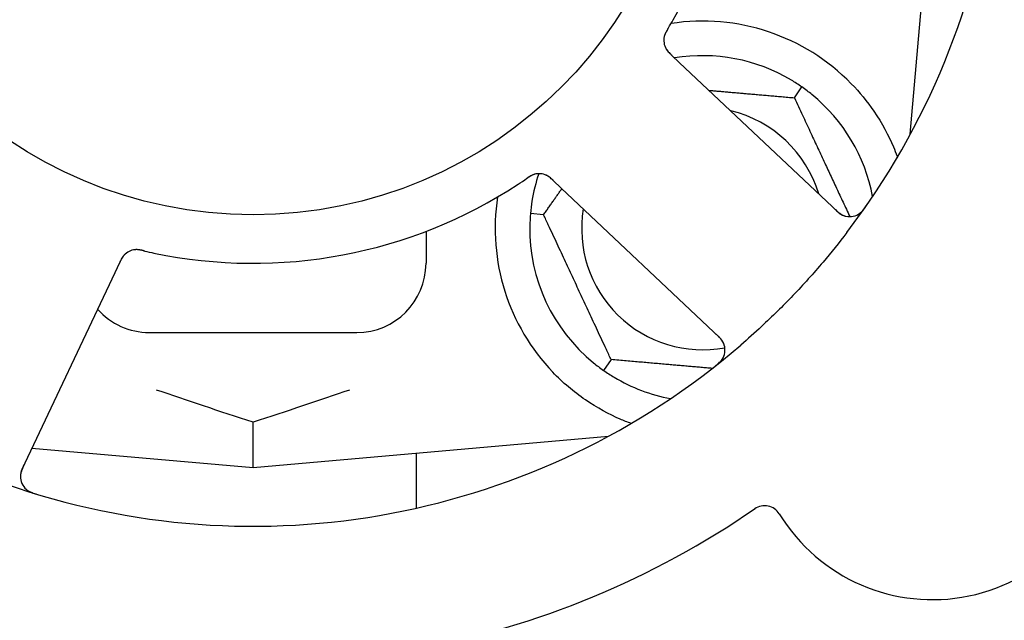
# Model space of a CAD drawing. Header units: inches. Extents: x 24 to 1128, y -69 to 748.
# Tile 54 of 256: x 110.79 to 112.57, y 222.11 to 223.2. Entities that reach past the tile are written whole.
import ezdxf

# ---------------------------------------------------------------- set-up
doc = ezdxf.new("R2010")
doc.units = ezdxf.units.IN
doc.header["$LTSCALE"] = 32
doc.header["$MEASUREMENT"] = 0
doc.layers.add('Dimension (ANSI)', color=7, linetype='Continuous', lineweight=25)
doc.layers.add('Visible (ANSI)', color=7, linetype='Continuous', lineweight=30)
doc.styles.add('Note Text (ANSI)', font='tahoma.ttf')
doc.dimstyles.new('SB Fraction-16 (ANSI)', dxfattribs={"dimscale": 32, "dimtxt": 0.125, "dimasz": 0.098425, "dimexe": 0.125, "dimexo": 0.0625, "dimgap": 0.031496, "dimtad": 0, "dimtih": 1, "dimtoh": 1, "dimdec": 4, "dimrnd": 1e-08, "dimzin": 0, "dimdsep": 46, "dimlunit": 5, "dimtxsty": 'Note Text (ANSI)', "dimcen": 0.09, "dimdle": 0.393701, "dimclrd": 256, "dimclre": 256, "dimclrt": 256, "dimadec": 0, "dimazin": 3, "dimtfac": 0.96, "dimtofl": 0, "dimtmove": 0, "dimatfit": 3, "dimfxl": 1, "dimfrac": 2, "dimtolj": 1, "dimtzin": 12, "dimlwd": -1, "dimlwe": -1, "dimarcsym": 0})

# ---------------------------------------------------------------- blocks, each defined once
blk = doc.blocks.new('*D15')
at = {"layer": 'Defpoints', "color": 0, "transparency": 16777216}
for p in [(152.2904, 475.4837), (60.9568, 155.772), (120.1654, 155.772)]:
    blk.add_point(p, dxfattribs=at)
at = {"layer": 'Dimension (ANSI)', "transparency": 16777216}
for p, q in [((150.2904, 475.4837), (56.9568, 475.4837)), ((60.9568, 472.3341), (60.9568, 338.1609)), ((60.9568, 158.9216), (60.9568, 331.0948)), ((118.1654, 155.772), (56.9568, 155.772))]:
    blk.add_line(p, q, dxfattribs=at)
for points in [[(60.4319, 472.3341), (61.4817, 472.3341), (60.9568, 475.4837)], [(60.4319, 158.9216), (61.4817, 158.9216), (60.9568, 155.772)]]:
    blk.add_solid(points, dxfattribs=at)
at = {"layer": 'Dimension (ANSI)', "transparency": 16777216, "insert": (48.754, 337.153), "char_height": 4, "attachment_point": 1, "style": 'Note Text (ANSI)'}
blk.add_mtext('\\A1;319 11/16', dxfattribs=at)

msp = doc.modelspace()

# ---------------------------------------------------------------- linework, layer by layer
at = {"layer": 'Visible (ANSI)'}
for p, q in [((112.40369, 222.99222), (112.45986, 223.6342)), ((111.98681, 223.12158), (111.97233, 223.13523)), ((112.27275, 222.85196), (111.98681, 223.12158)), ((112.19419, 223.05817), (112.20785, 223.07769)), ((112.40398, 222.99545), (112.40544, 222.99545)), ((111.75865, 222.90857), (111.77311, 222.89494)), ((111.77311, 222.89494), (112.05905, 222.62532)), ((111.74103, 222.84686), (111.7173, 222.84894)), ((111.52861, 222.81691), (111.52861, 222.7592)), ((110.96673, 222.74281), (110.97524, 222.7608)), ((110.79868, 222.38755), (110.96673, 222.74281)), ((111.02861, 222.6342), (111.40361, 222.6342)), ((111.86303, 222.58523), (111.84937, 222.56572)), ((111.21611, 222.39045), (111.21611, 222.47192)), ((111.21611, 222.39045), (111.85809, 222.44662)), ((110.81658, 222.42541), (111.21611, 222.39045)), ((111.51111, 222.41626), (111.51111, 222.31683))]:
    msp.add_line(p, q, dxfattribs=at)
msp.add_circle((111.21611, 223.6342), 0.7875, dxfattribs=at)
for centre, radius, start, end in [((111.21611, 223.6342), 1.35, 322.62287, 22.74397), ((111.21611, 223.6342), 0.875, 330.19111, 15.17573), ((112.02861, 222.8217), 0.375, 44.27762, 98.78707), ((111.98957, 223.16192), 0.03125, 167.46904, 209.46837), ((112.02861, 222.8217), 0.3125, 59.15807, 99.35248), ((112.02861, 222.8217), 0.3125, 10.71622, 50.84193), ((112.02861, 222.8217), 0.21875, 16.71618, 76.65066), ((112.02861, 222.8217), 0.3125, 161.46237, 170.84193), ((111.733, 222.88981), 0.03125, 64.67765, 106.13682), ((111.21611, 223.6342), 0.875, 258.19111, 303.17573), ((112.02861, 222.8217), 0.375, 171.21293, 223.75453), ((112.02861, 222.8217), 0.21875, 170.57954, 280.53406), ((112.29419, 222.8747), 0.03125, 226.68342, 324.83549), ((112.02861, 222.8217), 0.3125, 179.15807, 230.84193), ((111.00596, 222.75265), 0.03125, 95.46904, 137.46837), ((112.44389, 222.47653), 0.325, 211.56477, 61.80207), ((111.40361, 222.7592), 0.125, 270, 0), ((111.02861, 222.7592), 0.125, 221.64189, 270), ((112.03761, 222.60259), 0.03125, 308.53135, 46.68342), ((111.21611, 223.6342), 1.35, 250.62287, 310.74397), ((112.02861, 222.8217), 0.3125, 239.15807, 259.28378), ((110.82692, 222.37419), 0.03125, 154.68342, 252.83549), ((110.4945, 222.10877), 0.325, 139.56477, 349.80207), ((112.14035, 222.29004), 0.03125, 31.56477, 124.51231), ((111.21611, 223.6342), 1.6, 256.81714, 304.5497)]:
    msp.add_arc(centre, radius, start, end, dxfattribs=at)
for points, knots in [([(111.96597, 223.18328), (111.96622, 223.18368), (111.96648, 223.18412), (111.96676, 223.18459), (111.96928, 223.1888), (111.97266, 223.19457), (111.97534, 223.19923)], [0.48080563, 0.48080563, 0.48080563, 0.48080563, 0.5329828, 0.5329828, 0.5329828, 1, 1, 1, 1]), ([(111.96595, 223.18324), (111.9658, 223.18299), (111.96564, 223.18273), (111.96523, 223.18203), (111.96496, 223.1816), (111.96416, 223.18023), (111.96361, 223.17928), (111.96251, 223.17729), (111.96196, 223.17622), (111.96094, 223.17409), (111.9605, 223.17306), (111.9597, 223.171), (111.95941, 223.17004), (111.9591, 223.16884), (111.95902, 223.1685), (111.95897, 223.16825)], [0.001596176, 0.001596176, 0.001596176, 0.001596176, 0.00393777, 0.00393777, 0.007842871, 0.007842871, 0.016055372, 0.016055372, 0.025513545, 0.025513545, 0.037191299, 0.037191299, 0.054193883, 0.054193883, 0.061558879, 0.061558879, 0.061558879, 0.061558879]), ([(111.96595, 223.18324), (111.96567, 223.18277), (111.96539, 223.18231), (111.96483, 223.18137), (111.96455, 223.1809), (111.96363, 223.17934), (111.963, 223.17823), (111.96202, 223.1764), (111.96164, 223.17564), (111.9608, 223.17389), (111.96041, 223.17295), (111.95978, 223.17126), (111.95954, 223.17049), (111.95919, 223.16925), (111.95907, 223.16873), (111.959, 223.16842), (111.95899, 223.16838), (111.95899, 223.16836), (111.95899, 223.16836), (111.95899, 223.16836)], [0, 0, 0, 0, 0.004180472, 0.004180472, 0.008305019, 0.008305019, 0.018114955, 0.018114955, 0.025612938, 0.025612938, 0.036850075, 0.036850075, 0.047489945, 0.047489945, 0.056089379, 0.056089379, 0.05828692, 0.05828692, 0.058652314, 0.058652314, 0.058652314, 0.058652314]), ([(111.96176, 223.14768), (111.9618, 223.1476), (111.96185, 223.14751), (111.96199, 223.14724), (111.9621, 223.14704), (111.9626, 223.14617), (111.9631, 223.14538), (111.96441, 223.14353), (111.96529, 223.1424), (111.96723, 223.14022), (111.96828, 223.13913), (111.96984, 223.1376), (111.97033, 223.13712), (111.97107, 223.13642), (111.97132, 223.13618), (111.97182, 223.13571), (111.97206, 223.13549), (111.9723, 223.13526)], [0.038929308, 0.038929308, 0.038929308, 0.038929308, 0.040726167, 0.040726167, 0.043941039, 0.043941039, 0.054249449, 0.054249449, 0.066768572, 0.066768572, 0.07820649, 0.07820649, 0.083402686, 0.083402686, 0.086046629, 0.086046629, 0.08863019, 0.08863019, 0.08863019, 0.08863019]), ([(111.96213, 223.14696), (111.96213, 223.14696), (111.96214, 223.14695), (111.96217, 223.14689), (111.96228, 223.14669), (111.96262, 223.1461), (111.96291, 223.14563), (111.96357, 223.14461), (111.96396, 223.14407), (111.96447, 223.14338), (111.9646, 223.14321), (111.96559, 223.14197), (111.96681, 223.1406), (111.96889, 223.13851), (111.96952, 223.1379), (111.97051, 223.13695), (111.97086, 223.13662), (111.97157, 223.13595), (111.97194, 223.1356), (111.9723, 223.13526)], [0.028019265, 0.028019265, 0.028019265, 0.028019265, 0.028672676, 0.028672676, 0.033062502, 0.033062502, 0.040781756, 0.040781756, 0.051074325, 0.051074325, 0.054504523, 0.054504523, 0.075062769, 0.075062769, 0.083066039, 0.083066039, 0.087153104, 0.087153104, 0.091266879, 0.091266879, 0.091266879, 0.091266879]), ([(112.2971, 223.0835), (112.31186, 223.06836), (112.32578, 223.05141), (112.35255, 223.0124), (112.36445, 222.98999), (112.3755, 222.96426), (112.3778, 222.95855), (112.37994, 222.9528)], [0.55181372, 0.55181372, 0.55181372, 0.55181372, 0.71000954, 0.71000954, 0.90366002, 0.90366002, 0.95550669, 0.95550669, 0.95550669, 0.95550669]), ([(111.72504, 222.92003), (111.72481, 222.91997), (111.72453, 222.91989), (111.72368, 222.91962), (111.72308, 222.91941), (111.72183, 222.91892), (111.72118, 222.91865), (111.7199, 222.91804), (111.71928, 222.91773), (111.71781, 222.91694), (111.71691, 222.91642), (111.71561, 222.91563), (111.71523, 222.91539), (111.71382, 222.9145), (111.71278, 222.91381), (111.71145, 222.9129), (111.71111, 222.91268), (111.71064, 222.91235), (111.71049, 222.91225), (111.71035, 222.91215)], [0.044252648, 0.044252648, 0.044252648, 0.044252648, 0.050671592, 0.050671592, 0.061250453, 0.061250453, 0.071050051, 0.071050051, 0.078610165, 0.078610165, 0.087196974, 0.087196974, 0.090753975, 0.090753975, 0.100050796, 0.100050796, 0.103147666, 0.103147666, 0.104517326, 0.104517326, 0.104517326, 0.104517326]), ([(111.72468, 222.91994), (111.72468, 222.91994), (111.72465, 222.91993), (111.72451, 222.91989), (111.72438, 222.91985), (111.72395, 222.91972), (111.7236, 222.91961), (111.72244, 222.91921), (111.72157, 222.91886), (111.71975, 222.91802), (111.71882, 222.91754), (111.71669, 222.91633), (111.71545, 222.91557), (111.71309, 222.91403), (111.71194, 222.91324), (111.71066, 222.91237), (111.7105, 222.91226), (111.71035, 222.91215)], [0.030853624, 0.030853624, 0.030853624, 0.030853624, 0.032941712, 0.032941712, 0.036385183, 0.036385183, 0.042347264, 0.042347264, 0.055267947, 0.055267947, 0.065838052, 0.065838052, 0.077516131, 0.077516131, 0.087897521, 0.087897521, 0.089364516, 0.089364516, 0.089364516, 0.089364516]), ([(111.75862, 222.9086), (111.7584, 222.90881), (111.75819, 222.90901), (111.757, 222.91013), (111.75599, 222.91107), (111.75384, 222.91297), (111.75267, 222.91395), (111.75051, 222.91557), (111.7495, 222.91626), (111.74756, 222.91744), (111.74659, 222.91794), (111.74576, 222.91833), (111.74564, 222.91839), (111.74553, 222.91843)], [0, 0, 0, 0, 0.002309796, 0.002309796, 0.012623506, 0.012623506, 0.024338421, 0.024338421, 0.035397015, 0.035397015, 0.047442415, 0.047442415, 0.049661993, 0.049661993, 0.049661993, 0.049661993]), ([(111.75865, 222.90857), (111.75827, 222.90893), (111.75788, 222.9093), (111.75713, 222.91001), (111.75676, 222.91035), (111.75592, 222.91112), (111.75546, 222.91155), (111.7538, 222.91304), (111.75271, 222.91396), (111.75094, 222.91533), (111.75014, 222.91589), (111.74866, 222.91683), (111.74799, 222.91722), (111.74687, 222.91782), (111.74636, 222.91806), (111.74606, 222.9182), (111.74602, 222.91822), (111.74602, 222.91822), (111.74602, 222.91822), (111.74602, 222.91822)], [0, 0, 0, 0, 0.004355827, 0.004355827, 0.0086878, 0.0086878, 0.014307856, 0.014307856, 0.029588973, 0.029588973, 0.043844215, 0.043844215, 0.05417139, 0.05417139, 0.061954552, 0.061954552, 0.063871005, 0.063871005, 0.063878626, 0.063878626, 0.063878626, 0.063878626]), ([(112.26685, 222.85753), (112.26754, 222.85688), (112.26823, 222.85623), (112.27093, 222.85372), (112.27299, 222.85193), (112.27661, 222.84917), (112.27823, 222.84809), (112.281, 222.84651), (112.28231, 222.84589), (112.28443, 222.84505), (112.28524, 222.84478), (112.2861, 222.84452), (112.28629, 222.84447), (112.28645, 222.84442)], [0, 0, 0, 0, 0.007248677, 0.007248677, 0.028564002, 0.028564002, 0.04748221, 0.04748221, 0.065361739, 0.065361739, 0.076705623, 0.076705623, 0.079955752, 0.079955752, 0.079955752, 0.079955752]), ([(112.30937, 222.84738), (112.30962, 222.84753), (112.30992, 222.84771), (112.31094, 222.84835), (112.31171, 222.84889), (112.31336, 222.85018), (112.31432, 222.85101), (112.31588, 222.85255), (112.31637, 222.85306), (112.31756, 222.85435), (112.31828, 222.85518), (112.31977, 222.85698), (112.32054, 222.85798), (112.32171, 222.85955), (112.32215, 222.86015), (112.32299, 222.86134), (112.32339, 222.86192), (112.32381, 222.86251)], [0.051298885, 0.051298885, 0.051298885, 0.051298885, 0.057269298, 0.057269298, 0.069785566, 0.069785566, 0.083632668, 0.083632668, 0.089458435, 0.089458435, 0.09782017, 0.09782017, 0.107290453, 0.107290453, 0.113094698, 0.113094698, 0.118968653, 0.118968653, 0.118968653, 0.118968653]), ([(112.2889, 222.81467), (112.27498, 222.79645), (112.26068, 222.7787), (112.22859, 222.74083), (112.21041, 222.72064), (112.17318, 222.68172), (112.15439, 222.66321), (112.1227, 222.63376), (112.11009, 222.62247), (112.09723, 222.6114)], [-0.73117336, -0.73117336, -0.73117336, -0.73117336, -0.55242948, -0.55242948, -0.34016147, -0.34016147, -0.13232742, -0.13232742, 0, 0, 0, 0]), ([(111.01894, 222.78171), (111.01864, 222.78177), (111.01835, 222.78184), (111.01756, 222.78202), (111.01707, 222.78213), (111.01552, 222.78248), (111.01445, 222.78271), (111.01221, 222.78313), (111.01102, 222.78333), (111.00868, 222.78365), (111.00757, 222.78375), (111.00536, 222.78386), (111.00436, 222.78384), (111.00312, 222.78377), (111.00278, 222.78374), (111.00252, 222.78371)], [0.001596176, 0.001596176, 0.001596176, 0.001596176, 0.003937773, 0.003937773, 0.007842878, 0.007842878, 0.016055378, 0.016055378, 0.025513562, 0.025513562, 0.03719134, 0.03719134, 0.0541939, 0.0541939, 0.061558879, 0.061558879, 0.061558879, 0.061558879]), ([(111.01894, 222.78171), (111.0184, 222.78183), (111.01787, 222.78195), (111.01681, 222.7822), (111.01628, 222.78232), (111.0145, 222.78271), (111.01326, 222.78296), (111.01121, 222.78333), (111.01037, 222.78346), (111.00845, 222.78371), (111.00743, 222.78379), (111.00564, 222.78387), (111.00483, 222.78387), (111.00354, 222.78381), (111.00301, 222.78377), (111.00269, 222.78373), (111.00265, 222.78373), (111.00263, 222.78373), (111.00263, 222.78373), (111.00263, 222.78373)], [0, 0, 0, 0, 0.004180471, 0.004180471, 0.008305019, 0.008305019, 0.018114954, 0.018114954, 0.025612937, 0.025612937, 0.036850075, 0.036850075, 0.047489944, 0.047489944, 0.05608938, 0.05608938, 0.05828692, 0.05828692, 0.058652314, 0.058652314, 0.058652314, 0.058652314]), ([(111.01897, 222.7817), (111.01944, 222.78159), (111.01994, 222.78148), (111.02047, 222.78135), (111.02524, 222.78026), (111.03178, 222.77882), (111.03704, 222.77772)], [0.48080563, 0.48080563, 0.48080563, 0.48080563, 0.5329828, 0.5329828, 0.5329828, 1, 1, 1, 1]), ([(110.98381, 222.7747), (110.98375, 222.77464), (110.98368, 222.77456), (110.98347, 222.77434), (110.98332, 222.77418), (110.98264, 222.77344), (110.98204, 222.77272), (110.98068, 222.7709), (110.97989, 222.76971), (110.97841, 222.76719), (110.9777, 222.76585), (110.97673, 222.7639), (110.97643, 222.76329), (110.97598, 222.76236), (110.97584, 222.76205), (110.97555, 222.76144), (110.9754, 222.76114), (110.97526, 222.76084)], [0.038929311, 0.038929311, 0.038929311, 0.038929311, 0.040726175, 0.040726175, 0.043941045, 0.043941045, 0.054249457, 0.054249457, 0.066768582, 0.066768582, 0.078206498, 0.078206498, 0.083402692, 0.083402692, 0.086046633, 0.086046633, 0.088630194, 0.088630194, 0.088630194, 0.088630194]), ([(110.98325, 222.77412), (110.98325, 222.77412), (110.98324, 222.77412), (110.9832, 222.77407), (110.98304, 222.7739), (110.98258, 222.77339), (110.98223, 222.77298), (110.98146, 222.77203), (110.98106, 222.7715), (110.98057, 222.7708), (110.98045, 222.77062), (110.97957, 222.76929), (110.97865, 222.76771), (110.9773, 222.76509), (110.97691, 222.7643), (110.97632, 222.76306), (110.97611, 222.76263), (110.97569, 222.76175), (110.97547, 222.76129), (110.97526, 222.76084)], [0.028019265, 0.028019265, 0.028019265, 0.028019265, 0.028672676, 0.028672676, 0.033062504, 0.033062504, 0.040781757, 0.040781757, 0.051074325, 0.051074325, 0.054504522, 0.054504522, 0.07506277, 0.07506277, 0.083066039, 0.083066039, 0.087153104, 0.087153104, 0.091266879, 0.091266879, 0.091266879, 0.091266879]), ([(112.06735, 222.61218), (112.06726, 222.61246), (112.06713, 222.61281), (112.06649, 222.61448), (112.06573, 222.61607), (112.06411, 222.61879), (112.06326, 222.62004), (112.06087, 222.62309), (112.05924, 222.62492), (112.05674, 222.62746), (112.05599, 222.62819), (112.05454, 222.62958), (112.05384, 222.63024), (112.05314, 222.6309)], [0.058736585, 0.058736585, 0.058736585, 0.058736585, 0.064782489, 0.064782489, 0.086145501, 0.086145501, 0.103238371, 0.103238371, 0.123434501, 0.123434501, 0.131598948, 0.131598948, 0.13893919, 0.13893919, 0.13893919, 0.13893919]), ([(112.05154, 222.57375), (112.05203, 222.57414), (112.05252, 222.57452), (112.05383, 222.57557), (112.05466, 222.57625), (112.05618, 222.57755), (112.05687, 222.57816), (112.05862, 222.57977), (112.05966, 222.5808), (112.0614, 222.58267), (112.06213, 222.58353), (112.06332, 222.58505), (112.06381, 222.58572), (112.06472, 222.58711), (112.06512, 222.5878), (112.06555, 222.58859), (112.06564, 222.58876), (112.06571, 222.58891)], [0, 0, 0, 0, 0.005149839, 0.005149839, 0.013554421, 0.013554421, 0.020527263, 0.020527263, 0.031641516, 0.031641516, 0.041623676, 0.041623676, 0.051235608, 0.051235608, 0.063734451, 0.063734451, 0.067355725, 0.067355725, 0.067355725, 0.067355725]), ([(111.89919, 222.46982), (111.89258, 222.47223), (111.88595, 222.47483), (111.85985, 222.48612), (111.83782, 222.49783), (111.79555, 222.52682), (111.7753, 222.54403), (111.75774, 222.56236)], [1.38940877, 1.38940877, 1.38940877, 1.38940877, 1.45134152, 1.45134152, 1.64787025, 1.64787025, 1.84130789, 1.84130789, 1.84130789, 1.84130789]), ([(110.80214, 222.39488), (110.80174, 222.39403), (110.80133, 222.39317), (110.79979, 222.38982), (110.79872, 222.38732), (110.79721, 222.38302), (110.79669, 222.38114), (110.79604, 222.37802), (110.79585, 222.37658), (110.79571, 222.37431), (110.7957, 222.37345), (110.79572, 222.37255), (110.79573, 222.37236), (110.79574, 222.37219)], [0, 0, 0, 0, 0.007248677, 0.007248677, 0.028564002, 0.028564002, 0.047482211, 0.047482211, 0.06536174, 0.06536174, 0.076705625, 0.076705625, 0.079955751, 0.079955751, 0.079955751, 0.079955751]), ([(110.80564, 222.35131), (110.80585, 222.35112), (110.80612, 222.35088), (110.80704, 222.35011), (110.80779, 222.34955), (110.80953, 222.34838), (110.81061, 222.34772), (110.81256, 222.34672), (110.81319, 222.34641), (110.81479, 222.34567), (110.81581, 222.34524), (110.81798, 222.34438), (110.81917, 222.34396), (110.82103, 222.34333), (110.82173, 222.3431), (110.82312, 222.34267), (110.82379, 222.34246), (110.82448, 222.34225)], [0.051298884, 0.051298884, 0.051298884, 0.051298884, 0.057269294, 0.057269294, 0.069785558, 0.069785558, 0.083632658, 0.083632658, 0.089458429, 0.089458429, 0.097820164, 0.097820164, 0.107290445, 0.107290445, 0.113094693, 0.113094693, 0.118968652, 0.118968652, 0.118968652, 0.118968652])]:
    msp.add_open_spline(points, degree=3, knots=knots, dxfattribs=at)
for points in [[(112.20785, 223.07769), (112.2016, 223.08205), (112.19502, 223.0863), (112.18882, 223.09001)], [(112.22594, 223.06402), (112.22034, 223.06858), (112.21409, 223.07331), (112.20785, 223.07769)], [(111.69492, 222.90183), (111.69992, 222.9051), (111.70627, 222.90937), (111.71035, 222.91216)], [(111.72009, 222.87144), (111.71894, 222.8643), (111.71797, 222.85653), (111.7173, 222.84894)], [(111.7173, 222.84894), (111.71664, 222.84134), (111.71625, 222.83352), (111.71614, 222.82629)], [(111.83128, 222.57939), (111.83688, 222.57482), (111.84312, 222.57009), (111.84937, 222.56572)], [(111.84937, 222.56572), (111.85561, 222.56135), (111.86219, 222.5571), (111.8684, 222.55339)], [(111.21611, 222.47192), (111.15583, 222.49157), (111.09643, 222.51168), (111.0418, 222.53023)], [(111.39042, 222.53023), (111.3358, 222.51169), (111.27638, 222.49157), (111.21611, 222.47192)]]:
    msp.add_open_spline(points, degree=3, dxfattribs=at)
for points, weights in [([(112.03972, 223.07168), (112.11144, 223.06541), (112.19419, 223.05817)], [1.12448377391, 1.13145726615, 1.04422863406]), ([(112.19419, 223.05817), (112.24624, 222.94654), (112.29431, 222.84345)], [1.04422863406, 1.1790230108, 1.08886732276]), ([(112.37994, 222.9528), (112.37982, 222.95124), (112.37969, 222.94967)], [0.999914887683, 0.9999148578, 0.999914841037]), ([(111.74103, 222.84686), (111.75827, 222.87147), (111.77407, 222.89404)], [1.04422863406, 1.07418802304, 1.09303499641]), ([(111.86303, 222.58523), (111.80203, 222.71605), (111.74103, 222.84686)], [1.04422863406, 1.20577136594, 1.04422863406]), ([(112.04579, 222.56924), (111.96042, 222.57671), (111.86303, 222.58523)], [1.11819795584, 1.14843950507, 1.04422863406])]:
    msp.add_rational_spline(points, weights, degree=2, dxfattribs=at)

# ---------------------------------------------------------------- dimensions: what is measured, and where the dimension line sits
at = {"layer": 'Dimension (ANSI)'}
dim = msp.add_linear_dim(base=(60.95681, 155.77197), p1=(152.29037, 475.48367), p2=(120.16537, 155.77197), angle=270, dimstyle='SB Fraction-16 (ANSI)', override={"dimgap": 0.031496, "dimdec": 4, "dimtol": 0, "dimlim": 0, "dimtp": 0, "dimtm": 0, "dimtdec": 2, "dimatfit": 1}, dxfattribs=at)
dim.commit()
dim.dimension.update_dxf_attribs({"geometry": '*D15', "text_midpoint": (60.95681, 334.62782), "dimtype": 160})

doc.saveas('drawing.dxf')
